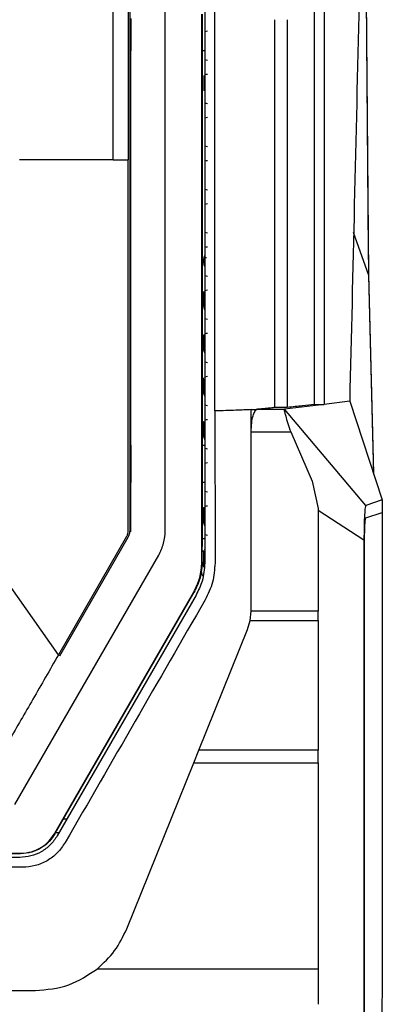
# Model space of a CAD drawing. Extents: x 594 to 1520, y 236 to 1207.
# Tile 21 of 71: x 1097 to 1127, y 670 to 750. Entities that reach past the tile are written whole.
import ezdxf

# ---------------------------------------------------------------- set-up
doc = ezdxf.new("R2010")
doc.units = 0
doc.header["$LTSCALE"] = 5
doc.layers.get('0').update_dxf_attribs({"linetype": 'CONTINUOUS'})

msp = doc.modelspace()

# ---------------------------------------------------------------- linework, layer by layer
at = {"color": 7, "linetype": 'Continuous'}
for p, q in [((1125.321, 785.977), (1125.783, 729.292)), ((1125.787, 731.17), (1125.346, 785.288)), ((1106.488, 750.048), (1106.488, 747.441)), ((1106.488, 747.441), (1106.488, 747.42)), ((1112.288, 747.441), (1112.488, 747.441)), ((1112.488, 747.42), (1112.288, 747.42)), ((1112.422, 745.411), (1112.422, 744.185)), ((1112.57, 743.185), (1112.622, 743.185)), ((1105.055, 738.591), (1097.454, 738.591)), ((1112.4, 730.499), (1112.4, 730.249)), ((1112.622, 730.639), (1112.417, 730.639)), ((1125.783, 729.292), (1126.185, 713.171)), ((1126.217, 713.072), (1125.816, 729.19)), ((1112.399, 727.799), (1112.408, 727.901)), ((1112.399, 727.799), (1112.399, 726.749)), ((1112.422, 727.863), (1112.403, 727.863)), ((1112.422, 727.911), (1112.422, 726.585)), ((1112.398, 724.299), (1112.407, 724.4)), ((1112.398, 724.299), (1112.398, 723.249)), ((1112.422, 724.411), (1112.422, 723.241)), ((1112.397, 720.799), (1112.396, 719.749)), ((1112.397, 720.799), (1112.405, 720.898)), ((1122.188, 718.753), (1118.951, 718.363)), ((1121.388, 718.753), (1122.188, 718.753)), ((1124.257, 719.003), (1122.188, 718.753)), ((1124.257, 719.003), (1126.903, 711)), ((1116.78, 718.363), (1118.951, 718.363)), ((1119.188, 718.507), (1118.188, 718.507)), ((1125.56, 710.543), (1118.951, 718.363)), ((1112.395, 717.299), (1112.404, 717.397)), ((1112.395, 717.299), (1112.395, 716.249)), ((1116.259, 716.519), (1116.259, 716.555)), ((1116.259, 710.32), (1116.259, 716.519)), ((1116.259, 716.519), (1119.471, 716.519)), ((1119.472, 716.52), (1121.197, 712.523)), ((1106.488, 715.441), (1106.488, 712.441)), ((1112.288, 715.441), (1112.488, 715.441)), ((1106.488, 712.441), (1106.488, 712.42)), ((1106.488, 708.429), (1106.488, 712.42)), ((1112.288, 712.441), (1112.488, 712.441)), ((1112.488, 712.42), (1112.288, 712.42)), ((1121.197, 712.523), (1121.685, 710.32)), ((1126.903, 711), (1125.557, 710.543)), ((1126.903, 711), (1126.903, 709.999)), ((1112.393, 710.299), (1112.392, 709.249)), ((1112.393, 710.299), (1112.401, 710.395)), ((1112.422, 710.411), (1112.422, 709.064)), ((1116.259, 701.997), (1116.259, 710.32)), ((1121.685, 710.32), (1121.688, 710.144)), ((1121.688, 710.144), (1121.688, 701.997)), ((1125.409, 707.733), (1121.688, 710.144)), ((1125.561, 709.543), (1126.903, 709.999)), ((1106.154, 708.029), (1100.62, 698.444)), ((1106.254, 707.972), (1100.691, 698.341)), ((1112.253, 707.23), (1112.253, 708.085)), ((1112.254, 708.085), (1112.258, 708.085)), ((1112.258, 708.085), (1112.275, 708.085)), ((1112.275, 708.085), (1112.289, 708.085)), ((1112.288, 708.085), (1112.288, 707.23)), ((1112.288, 707.869), (1112.488, 707.869)), ((1125.409, 707.733), (1125.409, 701.481)), ((1125.461, 701.429), (1125.464, 707.67)), ((1112.253, 705.993), (1112.253, 707.23)), ((1112.253, 707.23), (1112.288, 707.23)), ((1112.288, 705.993), (1112.288, 707.23)), ((1112.392, 706.799), (1112.391, 705.749)), ((1112.392, 706.799), (1112.399, 706.893)), ((1112.422, 706.911), (1112.422, 705.56)), ((1097.084, 686.32), (1108.752, 706.529)), ((1112.253, 705.993), (1112.257, 705.993)), ((1112.288, 705.993), (1112.257, 705.993)), ((1112.391, 705.867), (1112.422, 705.867)), ((1100.62, 698.444), (1095.898, 705.188)), ((1101.084, 685.318), (1111.588, 703.511)), ((1111.618, 703.493), (1101.115, 685.3)), ((1111.588, 703.511), (1111.592, 703.508)), ((1111.592, 703.508), (1111.607, 703.5)), ((1111.607, 703.5), (1111.618, 703.493)), ((1111.791, 703.293), (1100.519, 683.77)), ((1116.183, 701.22), (1116.259, 701.997)), ((1121.688, 701.997), (1116.259, 701.997)), ((1121.688, 701.22), (1121.688, 701.997)), ((1115.968, 700.499), (1116.183, 701.22)), ((1116.183, 701.22), (1121.688, 701.22)), ((1121.688, 701.22), (1121.688, 690.727)), ((1125.457, 689.523), (1125.461, 701.429)), ((1112.02, 690.727), (1115.968, 700.499)), ((1111.605, 689.701), (1112.02, 690.727)), ((1121.688, 690.727), (1112.02, 690.727)), ((1106.161, 676.223), (1111.605, 689.701)), ((1111.605, 689.701), (1121.688, 689.701)), ((1121.688, 689.701), (1121.688, 672.998)), ((1125.455, 670.165), (1125.457, 689.523)), ((1100.429, 684.184), (1101.084, 685.318)), ((1101.114, 685.301), (1100.46, 684.167)), ((1101.084, 685.318), (1101.088, 685.316)), ((1101.088, 685.316), (1101.103, 685.307)), ((1101.103, 685.307), (1101.115, 685.3)), ((1100.287, 683.937), (1100.429, 684.184)), ((1100.287, 683.937), (1100.317, 683.92)), ((1100.317, 683.92), (1100.46, 684.167)), ((1100.667, 684.026), (1100.379, 684.026)), ((1074.288, 682.355), (1097.546, 682.355)), ((1097.488, 682.02), (1074.323, 682.02)), ((1097.546, 682.32), (1078.288, 682.32)), ((1097.546, 682.32), (1097.546, 682.355)), ((1103.777, 672.998), (1121.688, 672.998)), ((1121.688, 672.998), (1121.688, 670.109)), ((1087.577, 671.22), (1098.742, 671.22)), ((1125.408, 670.161), (1125.409, 651.876)), ((1125.453, 651.914), (1125.455, 670.165))]:
    msp.add_line(p, q, dxfattribs=at)
at = {"color": 8, "linetype": 'Continuous'}
for p, q in [((1125.816, 729.19), (1124.577, 732.69)), ((1112.422, 727.75), (1112.399, 727.75)), ((1101.032, 685.157), (1101.32, 685.157))]:
    msp.add_line(p, q, dxfattribs=at)
at = {"color": 7, "linetype": 'Continuous', "flags": 128}
for points in [[(1112.511, 712.393), (1112.495, 712.416), (1112.488, 712.426)], [(1112.483, 706.951), (1112.53, 706.973), (1112.541, 706.978)], [(1112.434, 705.526), (1112.403, 705.632), (1112.391, 705.749)], [(1121.688, 689.701), (1121.688, 689.88), (1121.688, 690.214), (1121.688, 690.565), (1121.688, 690.67), (1121.688, 690.727)], [(1097.697, 681.22), (1086.01, 681.22), (1074.323, 681.22)]]:
    msp.add_lwpolyline(points, dxfattribs=at)
at = {"color": 7, "linetype": 'Continuous'}
for centre, radius, start, end in [((1112.722, 748.511), 0.5, 90, 118.47361), ((1112.722, 747.161), 0.5, 241.60956, 270), ((1112.722, 745.011), 0.5, 90, 118.47359), ((1112.722, 743.661), 0.5, 241.60956, 270), ((1112.722, 741.511), 0.5, 90, 118.47359), ((1112.722, 740.161), 0.5, 241.60956, 270), ((1112.722, 738.011), 0.5, 90, 118.47359), ((1112.722, 736.661), 0.5, 241.60956, 270), ((1112.722, 734.511), 0.5, 90, 118.4736), ((1112.722, 733.161), 0.5, 241.60955, 270), ((1112.722, 731.011), 0.5, 90, 118.4736), ((1113, 730.499), 0.6, 150.25084, 179.97853), ((1113, 730.249), 0.6, 179.97853, 209.54981), ((1112.722, 729.661), 0.5, 241.60955, 270), ((1112.722, 727.511), 0.5, 90, 118.4736), ((1112.999, 726.749), 0.6, 179.97853, 209.78393), ((1112.722, 726.161), 0.5, 241.60955, 270), ((1112.722, 724.011), 0.5, 90, 118.4736), ((1112.998, 723.249), 0.6, 179.97853, 210.01805), ((1112.222, 723.241), 0.2, 335.97829, 359.98963), ((1112.722, 722.661), 0.5, 241.60954, 270), ((1112.722, 720.511), 0.5, 90, 118.47361), ((1112.996, 719.749), 0.6, 179.97853, 210.25217), ((1112.722, 719.161), 0.5, 241.60954, 270), ((1112.722, 717.011), 0.5, 90, 118.47361), ((1112.995, 716.249), 0.6, 179.97853, 210.4863), ((1112.722, 715.661), 0.5, 241.60955, 270), ((1112.722, 713.511), 0.5, 90, 118.47361), ((1112.722, 712.161), 0.5, 241.60954, 270), ((1112.722, 710.011), 0.5, 90, 118.47362), ((1112.992, 709.249), 0.6, 179.97853, 210.95454), ((1112.722, 708.661), 0.5, 241.60953, 270), ((1112.722, 705.161), 0.5, 180, 218.85696)]:
    msp.add_arc(centre, radius, start, end, dxfattribs=at)
for points, knots in [([(1122.188, 772.592), (1122.188, 766.633), (1122.188, 754.714), (1122.188, 736.759), (1122.188, 724.755), (1122.188, 718.753)], [0, 0, 0, 0, 0.33334, 0.666674, 1, 1, 1, 1]), ([(1106.288, 770.42), (1106.288, 767.078), (1106.288, 760.391), (1106.288, 749.778), (1106.288, 742.501), (1106.288, 738.591)], [0, 0, 0, 0, 0.316152, 0.632518, 1, 1, 1, 1]), ([(1125.409, 768.25), (1125.277, 762.616), (1125.018, 751.52), (1124.634, 735.099), (1124.38, 724.312), (1124.256, 719.003)], [0, 0, 0, 0, 0.343782, 0.67705, 1, 1, 1, 1]), ([(1121.388, 718.753), (1121.388, 724.755), (1121.388, 736.758), (1121.388, 751.588), (1121.388, 760.392), (1121.388, 763.235)], [0, 0, 0, 0, 0.403712, 0.807429, 1, 1, 1, 1]), ([(1105.055, 738.591), (1105.055, 742.702), (1105.055, 750.923), (1105.055, 759.109), (1105.055, 763.202)], [0, 0, 0, 0, 0.500019, 1, 1, 1, 1]), ([(1106.405, 760.436), (1106.404, 756.818), (1106.403, 749.529), (1106.404, 742.214), (1106.405, 738.53)], [0, 0, 0, 0, 0.4964188, 1, 1, 1, 1]), ([(1109.288, 708.529), (1109.288, 715.773), (1109.288, 730.119), (1109.288, 744.389), (1109.288, 751.454)], [0, 0, 0, 0, 0.504941, 1, 1, 1, 1]), ([(1112.488, 751.354), (1112.488, 743.877), (1112.488, 728.765), (1112.488, 713.571), (1112.488, 705.893)], [0, 0, 0, 0, 0.494733, 1, 1, 1, 1]), ([(1113.323, 718.222), (1113.323, 723.756), (1113.323, 734.825), (1113.323, 745.844), (1113.323, 751.354)], [0, 0, 0, 0, 0.499999, 1, 1, 1, 1]), ([(1112.254, 708.085), (1112.253, 715.225), (1112.251, 729.367), (1112.253, 743.437), (1112.253, 750.402)], [0, 0, 0, 0, 0.504899, 1, 1, 1, 1]), ([(1112.289, 750.402), (1112.288, 745.732), (1112.287, 736.371), (1112.287, 722.259), (1112.288, 712.814), (1112.289, 708.085)], [0, 0, 0, 0, 0.332113, 0.66565, 1, 1, 1, 1]), ([(1118.188, 718.507), (1118.188, 723.759), (1118.188, 734.264), (1118.188, 744.718), (1118.188, 749.944)], [0, 0, 0, 0, 0.5, 1, 1, 1, 1]), ([(1119.188, 749.944), (1119.188, 744.718), (1119.188, 734.264), (1119.188, 723.759), (1119.188, 718.507)], [0, 0, 0, 0, 0.5, 1, 1, 1, 1]), ([(1106.488, 715.42), (1106.488, 720.807), (1106.488, 731.496), (1106.488, 742.14), (1106.488, 747.42)], [0, 0, 0, 0, 0.503947, 1, 1, 1, 1]), ([(1105.055, 738.591), (1105.261, 738.591), (1105.672, 738.591), (1106.083, 738.591), (1106.288, 738.591)], [0, 0, 0, 0, 0.4999969, 1, 1, 1, 1]), ([(1106.288, 708.529), (1106.288, 713.583), (1106.288, 723.61), (1106.288, 733.624), (1106.288, 738.591)], [0, 0, 0, 0, 0.503957, 1, 1, 1, 1]), ([(1106.404, 738.53), (1106.403, 735.674), (1106.402, 729.94), (1106.402, 723.297), (1106.402, 718.609), (1106.403, 715.911), (1106.403, 713.237), (1106.404, 710.781), (1106.404, 709.216), (1106.404, 708.529)], [0, 0, 0, 0, 0.285908, 0.573937, 0.664092, 0.754563, 0.843535, 0.93133, 1, 1, 1, 1]), ([(1125.816, 729.19), (1125.81, 729.477), (1125.798, 730.03), (1125.79, 730.8), (1125.787, 731.17)], [0, 0, 0, 0, 0.519004, 1, 1, 1, 1]), ([(1121.388, 718.753), (1121.085, 718.712), (1120.478, 718.63), (1119.618, 718.548), (1119.188, 718.507)], [0, 0, 0, 0, 0.5, 1, 1, 1, 1]), ([(1116.254, 718.331), (1115.876, 718.312), (1115.12, 718.274), (1113.922, 718.239), (1113.323, 718.222)], [0, 0, 0, 0, 0.4999788, 1, 1, 1, 1]), ([(1113.323, 718.222), (1113.323, 716.168), (1113.323, 712.06), (1113.324, 707.949), (1113.324, 705.893)], [0, 0, 0, 0, 0.500004, 1, 1, 1, 1]), ([(1116.254, 718.331), (1116.347, 718.336), (1116.532, 718.347), (1116.695, 718.358), (1116.776, 718.363)], [0, 0, 0, 0, 0.500046, 1, 1, 1, 1]), ([(1116.259, 716.555), (1116.259, 716.851), (1116.259, 717.443), (1116.259, 718.035), (1116.259, 718.331)], [0, 0, 0, 0, 0.4999993, 1, 1, 1, 1]), ([(1116.262, 716.556), (1116.27, 716.787), (1116.286, 717.266), (1116.398, 717.832), (1116.535, 718.16), (1116.663, 718.328), (1116.741, 718.351), (1116.782, 718.363)], [0, 0, 0, 0, 0.237441, 0.4904126, 0.7062741, 0.8434738, 1, 1, 1, 1]), ([(1118.188, 718.507), (1118.076, 718.49), (1117.854, 718.458), (1117.417, 718.41), (1116.989, 718.379), (1116.776, 718.363)], [0, 0, 0, 0, 0.336802, 0.669254, 1, 1, 1, 1]), ([(1118.951, 718.363), (1118.94, 718.34), (1118.922, 718.303), (1118.984, 718.084), (1119.072, 717.759), (1119.208, 717.219), (1119.384, 716.753), (1119.472, 716.52)], [0, 0, 0, 0, 0.209229, 0.344594, 0.500957, 0.750417, 1, 1, 1, 1]), ([(1125.557, 710.543), (1125.54, 710.506), (1125.504, 710.427), (1125.456, 709.842), (1125.42, 708.909), (1125.415, 708.124), (1125.412, 707.733)], [0, 0, 0, 0, 0.219652, 0.469376, 0.736012, 1, 1, 1, 1]), ([(1126.903, 709.999), (1126.902, 705.315), (1126.901, 696.056), (1126.89, 682.207), (1126.874, 668.436), (1126.853, 654.731), (1126.836, 645.645), (1126.827, 641.148)], [0, 0, 0, 0, 0.203589, 0.402407, 0.602126, 0.803089, 1, 1, 1, 1]), ([(1125.464, 707.67), (1125.466, 707.907), (1125.469, 708.393), (1125.489, 708.983), (1125.514, 709.33), (1125.538, 709.507), (1125.553, 709.531), (1125.561, 709.543)], [0, 0, 0, 0, 0.240959, 0.491937, 0.71122, 0.847021, 1, 1, 1, 1]), ([(1106.154, 708.029), (1106.193, 708.109), (1106.27, 708.267), (1106.282, 708.442), (1106.288, 708.529)], [0, 0, 0, 0, 0.505662, 1, 1, 1, 1]), ([(1106.402, 708.529), (1106.401, 708.5), (1106.4, 708.455), (1106.394, 708.383), (1106.371, 708.22), (1106.306, 708.083), (1106.254, 707.972)], [0, 0, 0, 0, 0.148274, 0.232809, 0.375458, 1, 1, 1, 1]), ([(1108.752, 706.529), (1108.907, 706.845), (1109.217, 707.477), (1109.264, 708.178), (1109.288, 708.529)], [0, 0, 0, 0, 0.499998, 1, 1, 1, 1]), ([(1111.588, 703.511), (1111.78, 703.902), (1112.165, 704.686), (1112.224, 705.557), (1112.253, 705.993)], [0, 0, 0, 0, 0.499458, 1, 1, 1, 1]), ([(1112.288, 705.993), (1112.258, 705.554), (1112.2, 704.677), (1111.812, 703.888), (1111.618, 703.493)], [0, 0, 0, 0, 0.500541, 1, 1, 1, 1]), ([(1112.488, 705.893), (1112.452, 705.396), (1112.385, 704.483), (1111.977, 703.665), (1111.791, 703.293)], [0, 0, 0, 0, 0.545081, 1, 1, 1, 1]), ([(1113.324, 705.893), (1113.288, 705.367), (1113.216, 704.315), (1112.752, 703.367), (1112.52, 702.893)], [0, 0, 0, 0, 0.500003, 1, 1, 1, 1]), ([(1112.52, 702.893), (1110.627, 699.615), (1106.841, 693.06), (1103.054, 686.5), (1101.161, 683.22)], [0, 0, 0, 0, 0.500006, 1, 1, 1, 1]), ([(1125.41, 701.481), (1125.409, 696.263), (1125.407, 685.828), (1125.408, 675.383), (1125.409, 670.161)], [0, 0, 0, 0, 0.500004, 1, 1, 1, 1]), ([(1100.62, 698.444), (1099.917, 697.227), (1098.513, 694.795), (1097.251, 692.609), (1096.62, 691.516)], [0, 0, 0, 0, 0.500252, 1, 1, 1, 1]), ([(1100.519, 683.77), (1100.343, 683.512), (1099.992, 683), (1099.24, 682.449), (1098.392, 682.087), (1097.788, 682.042), (1097.488, 682.02)], [0, 0, 0, 0, 0.254547, 0.506061, 0.754544, 1, 1, 1, 1]), ([(1097.546, 682.355), (1097.849, 682.38), (1098.442, 682.429), (1099.233, 682.803), (1099.866, 683.309), (1100.152, 683.735), (1100.287, 683.937)], [0, 0, 0, 0, 0.273622, 0.536516, 0.780272, 1, 1, 1, 1]), ([(1100.317, 683.92), (1100.18, 683.716), (1099.892, 683.285), (1099.251, 682.773), (1098.452, 682.395), (1097.852, 682.345), (1097.546, 682.32)], [0, 0, 0, 0, 0.219728, 0.463484, 0.726378, 1, 1, 1, 1]), ([(1101.161, 683.22), (1100.963, 682.931), (1100.568, 682.352), (1099.719, 681.717), (1098.745, 681.299), (1098.046, 681.246), (1097.697, 681.22)], [0, 0, 0, 0, 0.250072, 0.499952, 0.749878, 1, 1, 1, 1]), ([(1103.777, 672.998), (1104.276, 673.46), (1105.275, 674.384), (1105.865, 675.61), (1106.16, 676.223)], [0, 0, 0, 0, 0.499824, 1, 1, 1, 1]), ([(1098.742, 671.22), (1099.672, 671.303), (1101.503, 671.467), (1103.027, 672.493), (1103.777, 672.998)], [0, 0, 0, 0, 0.507596, 1, 1, 1, 1])]:
    msp.add_open_spline(points, degree=3, knots=knots, dxfattribs=at)

doc.saveas('drawing.dxf')
